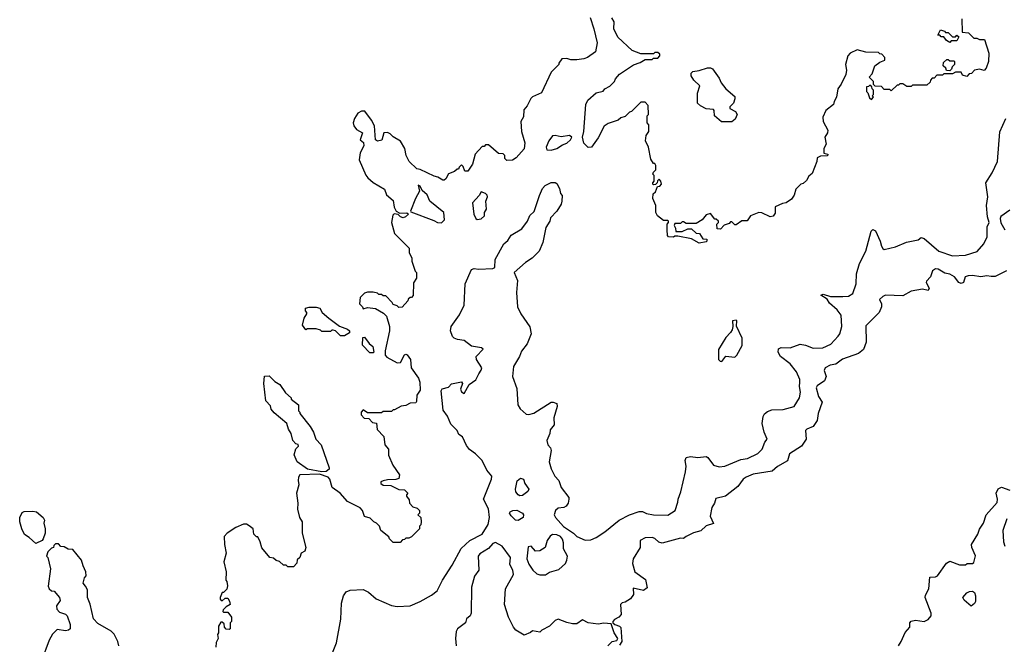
# Model space of a CAD drawing. Extents: x 1861455 to 2058065, y 200073 to 437907.
# Tile 194 of 256: x 1890532 to 1897449, y 299555 to 303939. Entities that reach past the tile are written whole.
import ezdxf

# ---------------------------------------------------------------- set-up
doc = ezdxf.new("R2010")
doc.units = 0

msp = doc.modelspace()

# ---------------------------------------------------------------- linework, layer by layer
at = {"layer": '0CON05XD'}
for points in [[(1894540, 303955), (1894565.8, 303875), (1894587.7, 303777.7), (1894576.1, 303713.9), (1894520, 303675), (1894495, 303663.8), (1894445, 303657.5), (1894405, 303657.5), (1894375, 303667.5), (1894340, 303665), (1894320, 303635), (1894320, 303625), (1894265, 303570), (1894197.5, 303425), (1894135, 303397.5), (1894122.5, 303385), (1894097.5, 303335), (1894073, 303307), (1894071.7, 303258.3), (1894052.5, 303225), (1894057.5, 303155), (1894080, 303075), (1894076.4, 303033.6), (1894019.3, 302970.7), (1893995, 302952.5), (1893955, 302950), (1893940, 302965), (1893940, 302985), (1893928.3, 302998.3), (1893895, 303000), (1893825, 303060), (1893805, 303060), (1893795, 303050), (1893781.7, 303048.3), (1893732.5, 302995), (1893713.3, 302925), (1893680, 302875), (1893660, 302875), (1893648.3, 302908.3), (1893635, 302920), (1893620, 302905), (1893615, 302890), (1893605, 302890), (1893587, 302873), (1893545, 302857.5), (1893525, 302822.5), (1893515, 302813.3), (1893505, 302813.3), (1893470, 302835), (1893445, 302840), (1893345, 302887.5), (1893321.7, 302891.7), (1893267.5, 302945), (1893247.5, 302985), (1893237.5, 303035), (1893206.4, 303086.4), (1893155, 303117.5), (1893135, 303137.5), (1893115, 303147.5), (1893090, 303145), (1893076.4, 303093.6)], [(1897150, 303945), (1897151.7, 303851.7), (1897197, 303847), (1897235, 303810), (1897255, 303810), (1897275, 303800), (1897310, 303800), (1897340, 303705), (1897337.5, 303645), (1897321.7, 303598.3), (1897307, 303583), (1897275, 303592.5), (1897240, 303585), (1897218.3, 303561.7), (1897201.7, 303558.3), (1897185, 303540), (1897155, 303550), (1897145, 303570), (1897105, 303570), (1897085, 303560), (1897025, 303560), (1897015, 303550), (1896975, 303550), (1896955, 303530), (1896941.7, 303528.3), (1896930, 303515), (1896928.3, 303501.7), (1896905, 303480), (1896805, 303480), (1896795, 303470), (1896765, 303470), (1896735, 303490), (1896715, 303490), (1896705, 303480), (1896695, 303480), (1896655, 303440), (1896645, 303450), (1896605, 303450), (1896585, 303470), (1896541.7, 303471.7), (1896530, 303485), (1896530, 303505), (1896500, 303535), (1896521.7, 303558.3), (1896540, 303615), (1896575, 303640), (1896610, 303655), (1896610, 303675), (1896588.3, 303698.3), (1896575, 303700), (1896565, 303710), (1896475, 303712.5), (1896415, 303727.5), (1896365, 303703.3), (1896348.8, 303685), (1896333.8, 303625), (1896340, 303585), (1896336.7, 303555), (1896303.6, 303486.4), (1896280, 303455), (1896270, 303395), (1896252.5, 303365), (1896250, 303345), (1896195, 303302.5), (1896173.3, 303255), (1896177.5, 303225), (1896210, 303165), (1896207.5, 303145), (1896187.5, 303115), (1896197.5, 303065), (1896180, 303035), (1896181.7, 303001.7), (1896210, 302995), (1896207, 302983), (1896158.3, 302981.7), (1896135, 302970), (1896132.5, 302945), (1896099.3, 302860.7), (1896075, 302840), (1896059.3, 302810.7), (1896035, 302790), (1896020, 302785), (1895985, 302750), (1895971.7, 302708.3), (1895955, 302680), (1895917, 302653), (1895891.7, 302648.3), (1895840, 302625), (1895839.3, 302580.7), (1895825, 302560), (1895805, 302556.7), (1895745, 302583.8), (1895723.9, 302586.1), (1895665, 302562.5), (1895641.7, 302528.3), (1895605, 302526.7), (1895565, 302500), (1895555, 302500), (1895535, 302520), (1895525, 302520), (1895515, 302510), (1895481.7, 302498.3), (1895455, 302470), (1895431.7, 302471.7), (1895430, 302505), (1895440, 302515), (1895440, 302525), (1895425, 302540), (1895415, 302540), (1895385, 302580), (1895355, 302570), (1895326.4, 302533.6), (1895285, 302510), (1895215, 302510), (1895195, 302520), (1895185, 302520), (1895175, 302510), (1895135, 302510), (1895130, 302495), (1895140, 302475), (1895141.7, 302451.7), (1895185, 302452.5), (1895225, 302472.5), (1895251.7, 302471.7), (1895285, 302440), (1895308.3, 302438.3), (1895331.7, 302401.7), (1895358.3, 302398.3), (1895360, 302385), (1895355, 302380), (1895305, 302370), (1895251.7, 302401.7), (1895155, 302420), (1895135, 302420), (1895125, 302412.5), (1895090, 302415), (1895082.5, 302425), (1895080, 302465), (1895080, 302505), (1895090, 302515), (1895090, 302525), (1895085, 302530), (1895055, 302530), (1895011.7, 302561.7), (1895000, 302585), (1895000, 302635), (1894980, 302685), (1894983, 302717), (1894998.3, 302731.7), (1895011.7, 302768.3), (1895028.3, 302771.7), (1895040, 302785), (1895037, 302807), (1895025, 302820), (1895011.7, 302808.3), (1895010, 302795), (1894998.3, 302781.7), (1894985, 302780), (1894980, 302785), (1894980, 302795), (1894990, 302805), (1894990, 302845), (1894980, 302855), (1894985, 302870), (1895000, 302885), (1895000, 302915), (1894995, 302930), (1894985, 302930), (1894965, 302960), (1894950, 303045), (1894928.3, 303088.3), (1894933, 303127), (1894952.5, 303155), (1894951.7, 303201.7), (1894940, 303215), (1894940, 303265), (1894950, 303275), (1894947, 303337), (1894925, 303360), (1894895, 303360), (1894830, 303295), (1894815, 303290), (1894785, 303260), (1894755, 303250), (1894737, 303233), (1894665, 303210), (1894637, 303193), (1894595, 303110), (1894550, 303045), (1894525, 303042.5), (1894495, 303072.5), (1894486.2, 303115), (1894495.8, 303154.2), (1894510, 303345), (1894522.5, 303375), (1894582.5, 303425), (1894631.7, 303438.3), (1894642.5, 303455), (1894678.3, 303471.7), (1894710, 303505), (1894717.5, 303525), (1894745, 303557.5), (1894845, 303623.3), (1894891.7, 303638.3), (1894925, 303660), (1894975, 303660), (1894985, 303670), (1895015, 303670), (1895030, 303685), (1895028.3, 303698.3), (1895015, 303710), (1894995, 303710), (1894985, 303700), (1894895, 303700), (1894835, 303722.5), (1894735, 303817.5), (1894706.2, 303875), (1894707.5, 303925), (1894692.4, 303952.4)], [(1897065, 303780), (1897043.6, 303793.6), (1897025, 303820), (1897005, 303820), (1896995, 303830), (1896981.7, 303831.7), (1897001.7, 303868.3), (1897028.3, 303858.3), (1897035, 303850), (1897055, 303850), (1897085, 303820), (1897105, 303820), (1897115, 303830), (1897128.3, 303818.3), (1897115, 303790), (1897075, 303790), (1897065, 303780)], [(1897065, 303580), (1897041.7, 303581.7), (1897038.3, 303598.3), (1897020, 303615), (1897021.7, 303638.3), (1897045, 303660), (1897055, 303660), (1897065, 303650), (1897095, 303650), (1897100, 303645), (1897100, 303625), (1897081.7, 303608.3), (1897078.3, 303591.7), (1897065, 303580)], [(1895461.7, 303221.7), (1895413.9, 303263.9), (1895411.7, 303301.7), (1895405, 303310), (1895353.6, 303313.6), (1895313.9, 303333.9), (1895293.6, 303353.6), (1895293, 303423), (1895310, 303475), (1895267.5, 303515), (1895250, 303545), (1895250, 303565), (1895260, 303575), (1895305, 303582.5), (1895365, 303602.5), (1895385, 303602.5), (1895400, 303595), (1895445, 303530), (1895460, 303495), (1895493.6, 303453.6), (1895555, 303400), (1895556.4, 303383.6), (1895547, 303353), (1895521.7, 303328.3), (1895520, 303315), (1895560, 303295), (1895572.5, 303275), (1895558.3, 303241.7), (1895535, 303222.5), (1895461.7, 303221.7)], [(1896515, 303380), (1896530, 303395), (1896520, 303405), (1896530, 303415), (1896530, 303445), (1896520, 303455), (1896518.3, 303468.3), (1896505, 303480), (1896495, 303470), (1896481.7, 303468.3), (1896480, 303435), (1896490, 303425), (1896501.7, 303391.7), (1896515, 303380)], [(1893076.4, 303093.6), (1893045, 303086.2), (1893031.2, 303095), (1893025.8, 303195), (1893004, 303235), (1892957, 303297), (1892933.6, 303296.4), (1892907, 303283), (1892883.3, 303245), (1892873.8, 303215), (1892878.8, 303195), (1892897.9, 303167.9), (1892940, 303145), (1892923.5, 303095), (1892947.3, 303077.3), (1892950, 303055), (1892923.8, 303005), (1892916.7, 302955), (1892965, 302847.5), (1892978.3, 302828.3), (1893015, 302797.5), (1893095, 302748.8), (1893109.1, 302709.1), (1893155, 302671.2), (1893162.5, 302622.5), (1893176.4, 302596.4), (1893202.5, 302582.5), (1893253, 302583), (1893262.5, 302575), (1893243.3, 302555), (1893225, 302548), (1893207.5, 302555), (1893191.7, 302571.7), (1893163, 302577), (1893153, 302567), (1893143.3, 302515), (1893165, 302437.5), (1893267.5, 302335), (1893267.5, 302305), (1893286.7, 302265), (1893287.5, 302245), (1893310, 302175), (1893320, 302165), (1893320, 302125), (1893298.3, 302091.7), (1893296.7, 302003.3), (1893285, 301990), (1893275, 301990), (1893261.7, 301978.3), (1893260, 301965), (1893218.3, 301921.7), (1893195, 301920), (1893185, 301930), (1893155, 301940), (1893150, 301955), (1893105, 302000), (1893085, 302000), (1893075, 302010), (1893055, 302010), (1893045, 302020), (1893015, 302027.5), (1892975, 302027.5), (1892955, 302020), (1892925, 301990), (1892920, 301945), (1892940, 301925), (1892945, 301910), (1892975, 301920), (1893031.7, 301911.7), (1893088.8, 301878.8), (1893108.6, 301858.6), (1893131.2, 301785), (1893131.2, 301755), (1893100, 301615), (1893100, 301585), (1893111.7, 301571.7), (1893185, 301530), (1893206.4, 301533.6), (1893235, 301587.5), (1893245, 301592.5), (1893255, 301587.5), (1893277.5, 301555), (1893282.5, 301495), (1893333.9, 301423.9), (1893343.3, 301395), (1893345, 301340), (1893323.3, 301305), (1893320.7, 301259.3), (1893315, 301250), (1893275, 301247.5), (1893245, 301232.5), (1893213, 301227), (1893165, 301200), (1893155, 301200), (1893145, 301190), (1893085, 301190), (1893075, 301180), (1892975, 301180), (1892945, 301200), (1892930, 301185), (1892930, 301165), (1892951.7, 301141.7), (1892985, 301140), (1893011.7, 301111.7), (1893038.3, 301108.3), (1893043, 301063), (1893090, 301015), (1893097.5, 300955), (1893122.5, 300925), (1893123.6, 300883.6), (1893153, 300813), (1893200, 300745), (1893195, 300720), (1893175, 300712.5), (1893115, 300710), (1893085, 300702.5), (1893070, 300695), (1893070, 300685), (1893085, 300673.3), (1893140.5, 300670.5), (1893195, 300642.5), (1893235, 300640), (1893260, 300615), (1893250, 300605), (1893250, 300595), (1893268.3, 300568.3), (1893270, 300545), (1893295, 300520), (1893325, 300510), (1893340, 300495), (1893340, 300475), (1893330, 300465), (1893350, 300445), (1893352.5, 300415), (1893350, 300395), (1893340, 300385), (1893340, 300365), (1893285, 300310), (1893265, 300300), (1893245, 300300), (1893235, 300290), (1893221.7, 300288.3), (1893205, 300270), (1893155, 300270), (1893130, 300295), (1893125, 300310), (1893070, 300355), (1893060, 300385), (1893040, 300405), (1893020, 300415), (1892995, 300440), (1892955, 300452.5), (1892940, 300495), (1892923, 300513), (1892835, 300557.5), (1892782.5, 300615), (1892727.5, 300655), (1892710, 300715), (1892698.3, 300728.3), (1892638.8, 300748.8), (1892500, 300745), (1892490.7, 300729.3), (1892487.5, 300705), (1892493.3, 300675), (1892477.5, 300615), (1892486.7, 300545), (1892483.3, 300505), (1892497.5, 300445), (1892517.5, 300415), (1892517.5, 300335), (1892542.5, 300235), (1892535, 300210), (1892510, 300195), (1892500, 300165), (1892481.7, 300148.3), (1892480, 300125), (1892455, 300100), (1892415, 300100), (1892405, 300110), (1892385, 300110), (1892357, 300137), (1892335, 300142.5), (1892315, 300160), (1892290, 300165), (1892233, 300233), (1892222.5, 300275), (1892205, 300310), (1892195, 300310), (1892178.3, 300328.3), (1892172.5, 300365), (1892145, 300387.5), (1892125, 300397.5), (1892105, 300397.5), (1892050, 300375), (1891990, 300335), (1891968.3, 300311.7), (1891970, 300255), (1891982.5, 300195), (1891967.5, 300135), (1891982.5, 300065), (1891980, 300005), (1891987, 299997), (1891992.5, 299965), (1891988.3, 299941.7), (1891965, 299920), (1891955, 299920), (1891940, 299885), (1891941.7, 299871.7), (1891955, 299860), (1891975, 299880), (1891995, 299880), (1892007, 299857), (1892010, 299835), (1891981.7, 299818.3), (1891961.7, 299798.3), (1891960, 299785), (1891965, 299780), (1891995, 299780), (1892020, 299745), (1892020, 299715), (1892010, 299705), (1892010, 299665), (1892005, 299660), (1891981.7, 299661.7), (1891970, 299675), (1891968.3, 299698.3), (1891955, 299710), (1891945, 299710), (1891928.3, 299681.7), (1891930, 299635), (1891922.5, 299625), (1891927.5, 299595), (1891913, 299567), (1891910, 299535)], [(1892675, 299362.5), (1892758.8, 299565), (1892787.7, 299732.3), (1892794, 299845), (1892806.7, 299896.7), (1892825.7, 299924.3), (1892854.3, 299935.7), (1892945, 299940.8), (1892981.7, 299921.7), (1893037.5, 299875), (1893145, 299828.8), (1893185, 299820), (1893275, 299826.2), (1893345, 299856.7), (1893425, 299900.8), (1893465, 299930), (1893502.5, 300005), (1893569.7, 300110.3), (1893632.8, 300227.2), (1893695, 300284.4), (1893781.1, 300328.9), (1893823.6, 300396.4), (1893832.2, 300445), (1893826.4, 300506.4), (1893790, 300575), (1893846, 300715), (1893848, 300735), (1893815, 300776.7), (1893781.2, 300845), (1893735, 300892), (1893693.2, 300923.2), (1893671.7, 300951.7), (1893642.4, 301012.4), (1893617.9, 301027.9), (1893604.3, 301055), (1893561.4, 301101.4), (1893537.4, 301157.4), (1893507.7, 301197.7), (1893493.3, 301335), (1893500.5, 301349.5), (1893545, 301361.2), (1893565.5, 301384.5), (1893635, 301397.1), (1893644, 301385), (1893628.6, 301345), (1893635, 301328), (1893655, 301316.7), (1893690.6, 301379.4), (1893737.5, 301412.5), (1893756.5, 301453.5), (1893775, 301478.8), (1893778.9, 301495), (1893742.2, 301555), (1893737.8, 301575), (1893787.3, 301627.3), (1893776.1, 301636.1), (1893705, 301648.9), (1893655, 301688.6), (1893607.5, 301695), (1893584, 301705), (1893572.9, 301715), (1893558, 301755), (1893564.2, 301785), (1893622.1, 301867.9), (1893654.1, 301935.9), (1893661.2, 302085), (1893705, 302187.1), (1893725, 302193.3), (1893755, 302189.2), (1893855, 302194), (1893869.2, 302200.8), (1893873.5, 302255), (1893934, 302365), (1893960.3, 302389.7), (1893985, 302425.8), (1894058.6, 302471.4), (1894098.8, 302525), (1894116.7, 302565), (1894147.3, 302592.7), (1894184.3, 302705), (1894205.8, 302755), (1894223.8, 302775), (1894265, 302796), (1894295, 302796.7), (1894305, 302790), (1894324, 302755), (1894330.5, 302720.5), (1894342.5, 302705), (1894341.2, 302665), (1894335.7, 302644.3), (1894305.8, 302595), (1894261.4, 302548.6), (1894255.8, 302525), (1894228.3, 302481.7), (1894207.1, 302375), (1894180.6, 302315), (1894131.2, 302265), (1894084.4, 302235.6), (1894006.7, 302165), (1894028.3, 302108.3), (1894022.5, 302025), (1894029.2, 301925), (1894053.8, 301873.8), (1894115, 301784.2), (1894125.3, 301735), (1894097.6, 301665), (1894057.4, 301612.6), (1894043.5, 301576.5), (1894001.8, 301505), (1893994.5, 301435), (1894025, 301350), (1894030.8, 301235), (1894047.9, 301207.9), (1894091.2, 301171.2), (1894108.3, 301168.3), (1894145, 301177.5), (1894265, 301253.8), (1894280, 301255), (1894306.7, 301245), (1894308, 301225), (1894283.8, 301145), (1894287.5, 301095), (1894258.3, 301061.7), (1894255.6, 301034.4), (1894236.2, 300985), (1894243.3, 300955), (1894260, 300935), (1894266.2, 300915), (1894251.2, 300835), (1894266.1, 300786.1), (1894291.2, 300735), (1894320, 300705), (1894336.7, 300655), (1894390, 300585), (1894390, 300575), (1894384, 300545), (1894370.8, 300525), (1894355, 300515.7), (1894315, 300510.6), (1894297.1, 300495), (1894287.9, 300465), (1894295.5, 300445), (1894351.4, 300381.3), (1894422.5, 300335), (1894445, 300311.8), (1894505, 300285.7), (1894545, 300288), (1894582.5, 300305), (1894642.5, 300345), (1894743.9, 300426.1), (1894815, 300463.3), (1894885, 300486.7), (1894906.4, 300486.4), (1894935, 300473.3), (1894985, 300463.8), (1895085, 300462.5), (1895136.4, 300493.6), (1895156.4, 300553.6), (1895156.7, 300575), (1895176.2, 300625), (1895210, 300765), (1895214, 300805), (1895206, 300845), (1895215, 300866.2), (1895245, 300872.5), (1895295, 300865.7), (1895354.2, 300874.2), (1895366.8, 300866.8), (1895405, 300813.3), (1895445, 300801.2), (1895485, 300806.7), (1895597.7, 300852.3), (1895645, 300860), (1895717.5, 300895), (1895747.5, 300925), (1895766.4, 300973.6), (1895782.5, 300995), (1895761.2, 301045), (1895748, 301105), (1895755.9, 301154.1), (1895765, 301172.5), (1895785, 301190), (1895815, 301201.2), (1895895, 301204), (1895972.5, 301225), (1896010, 301285), (1896018, 301325), (1896010, 301365), (1896012, 301395), (1896012, 301415), (1895988.3, 301468.3), (1895943.8, 301525), (1895875.8, 301575), (1895861.2, 301605), (1895861.7, 301628.3), (1895882, 301638), (1895945, 301635.6), (1896015, 301661.4), (1896052.5, 301655), (1896105, 301634.2), (1896175, 301635.8), (1896229.1, 301660.9), (1896281.7, 301718.3), (1896293.3, 301735), (1896308, 301785), (1896301.9, 301865), (1896275, 301904), (1896219.8, 301949.8), (1896205, 301976.7), (1896160, 302005), (1896177.5, 302012.5), (1896227.5, 301997.5), (1896315, 301995.8), (1896355, 301998.8), (1896385, 302016.7), (1896408.6, 302085), (1896410, 302155), (1896432.7, 302227.3), (1896475.7, 302315), (1896512.5, 302455), (1896525, 302467.5), (1896545, 302457.5), (1896576.2, 302385), (1896585, 302350), (1896595, 302332.5), (1896605, 302327.5), (1896685, 302344), (1896762.7, 302377.3), (1896842.5, 302395), (1896865, 302411.2), (1896885, 302402.5), (1896988.8, 302315), (1897085, 302281.2), (1897175, 302286.2), (1897258.6, 302311.4), (1897306, 302365), (1897328, 302415), (1897328.1, 302485), (1897342.7, 302515), (1897331.8, 302555), (1897324, 302635), (1897333.1, 302695), (1897318.8, 302795), (1897364.5, 302865), (1897401.9, 302945), (1897417.3, 303152.7), (1897460, 303245)], [(1894265, 303024.3), (1894305.6, 303034.4), (1894345, 303061.2), (1894375, 303073.3), (1894402.5, 303095), (1894410, 303115), (1894395, 303126.7), (1894335, 303117.5), (1894293.6, 303126.4), (1894275, 303123.3), (1894250.3, 303089.7), (1894230, 303045), (1894236.2, 303026.2), (1894265, 303024.3)], [(1893495, 302514.3), (1893516.2, 302535), (1893512.5, 302585), (1893412.5, 302665), (1893395, 302710), (1893360.7, 302740.7), (1893345, 302770), (1893331.7, 302778.3), (1893340, 302735), (1893313.8, 302685), (1893277.5, 302595), (1893280, 302590), (1893440.6, 302530.6), (1893467.5, 302515), (1893495, 302514.3)], [(1893745, 302537.5), (1893775, 302542.5), (1893797, 302563), (1893797.5, 302585), (1893811.7, 302608.3), (1893807.5, 302665), (1893817.5, 302695), (1893817, 302707), (1893805, 302720), (1893775, 302730), (1893760, 302705), (1893712.5, 302655), (1893723.3, 302575), (1893737.5, 302545), (1893745, 302537.5)], [(1897488, 302602), (1897425, 302558.8), (1897420, 302545), (1897425, 302513.3), (1897452.9, 302465)], [(1897463.6, 302176.4), (1897385, 302136), (1897356.7, 302136.7), (1897325, 302142.3), (1897283.5, 302133.5), (1897225, 302142.9), (1897195, 302141.4), (1897173.8, 302135), (1897163.1, 302095), (1897145, 302087.5), (1897128.5, 302095), (1897100, 302135), (1897065, 302152.5), (1897030.9, 302160.9), (1896985, 302188.1), (1896965, 302190), (1896945, 302176.7), (1896930, 302135), (1896901.2, 302105), (1896900.8, 302095), (1896921.4, 302055), (1896915, 302039.2), (1896875, 302047.1), (1896795, 302034.2), (1896735, 302001.9), (1896615, 302006), (1896595, 301997.5), (1896572.5, 301975), (1896586.7, 301945), (1896586.7, 301925), (1896568.8, 301885), (1896475, 301790), (1896478.6, 301675), (1896458.6, 301625), (1896424.6, 301595.4), (1896312.6, 301557.4), (1896265, 301522.5), (1896225, 301514), (1896190, 301495), (1896183.3, 301476.7), (1896196.9, 301435), (1896186.1, 301403.9), (1896135, 301368.9), (1896128.2, 301355), (1896144.7, 301294.7), (1896168.5, 301255), (1896140.5, 301175), (1896134.2, 301125), (1896105, 301083.8), (1896062.5, 301065), (1896053.3, 301055), (1896058, 300995), (1896023.3, 300946.7), (1895938.8, 300891.2), (1895925, 300844), (1895855, 300803.3), (1895818.3, 300771.7), (1895685, 300748.9), (1895635, 300728.9), (1895614.3, 300715), (1895576.5, 300663.5), (1895490.6, 300595), (1895421.9, 300578.1), (1895414.1, 300545), (1895395.3, 300515), (1895381.6, 300455), (1895406, 300404), (1895355, 300387.8), (1895318.1, 300351.9), (1895265, 300337.9), (1895215, 300310.9), (1895195, 300297.5), (1895175, 300301.2), (1895045, 300266), (1895021.4, 300271.4), (1894995, 300298), (1894975, 300305.7), (1894925, 300302), (1894890, 300285), (1894890.8, 300235), (1894842.5, 300155), (1894836.4, 300123.6), (1894854.1, 300064.1), (1894929.3, 300009.3), (1894939.2, 299950.8), (1894915, 299932), (1894841.7, 299948.3), (1894843.3, 299905), (1894823.3, 299875), (1894785, 299850), (1894763.9, 299846.1), (1894752.5, 299835), (1894757.5, 299765), (1894740, 299745), (1894710.7, 299729.3), (1894700, 299715), (1894700, 299705), (1894713.3, 299693.3), (1894745, 299683.3), (1894755, 299672.5), (1894761.4, 299575), (1894745, 299550)], [(1892815, 301720), (1892785, 301720), (1892750, 301755), (1892735, 301760), (1892725, 301760), (1892715, 301750), (1892655, 301750), (1892645, 301760), (1892615, 301770), (1892555, 301770), (1892541.7, 301761.7), (1892520, 301795), (1892530, 301845), (1892550, 301875), (1892550, 301885), (1892540, 301895), (1892540, 301915), (1892565, 301922.5), (1892615, 301922.5), (1892640, 301915), (1892657.5, 301885), (1892703.6, 301843.6), (1892778, 301788), (1892835, 301766.7), (1892850, 301755), (1892848.3, 301741.7), (1892815, 301720)], [(1895465, 301540), (1895493, 301577), (1895555, 301570), (1895570, 301585), (1895606.4, 301653.6), (1895606.7, 301705), (1895568.3, 301788.3), (1895570, 301825), (1895565, 301830), (1895540, 301825), (1895542.5, 301785), (1895536.7, 301763.3), (1895526.4, 301743.6), (1895491.7, 301708.3), (1895440, 301625), (1895440, 301555), (1895451.7, 301541.7), (1895465, 301540)], [(1893015, 301600), (1892991.7, 301601.7), (1892940, 301655), (1892941.7, 301708.3), (1892955, 301710), (1892987, 301667), (1893012.5, 301645), (1893020, 301605), (1893015, 301600)], [(1892655, 300766.7), (1892555, 300783.8), (1892482.5, 300835), (1892460, 300885), (1892473, 300927), (1892490, 300945), (1892488.3, 300958.3), (1892471.7, 300961.7), (1892450, 300985), (1892440, 301035), (1892420, 301065), (1892410, 301105), (1892320.7, 301180.7), (1892300, 301205), (1892295, 301230), (1892262.5, 301265), (1892247.5, 301385), (1892251.7, 301438.3), (1892285, 301440), (1892325, 301400), (1892359.3, 301379.3), (1892400.7, 301320.7), (1892440, 301285), (1892440, 301275), (1892490, 301235), (1892490, 301195), (1892500, 301185), (1892500, 301175), (1892572.5, 301085), (1892596.7, 301045), (1892612.5, 300995), (1892650, 300955), (1892707.5, 300795), (1892706.4, 300783.6), (1892685, 300767.5), (1892655, 300766.7)], [(1894045, 300597.8), (1894033.1, 300605), (1894018.6, 300625), (1894015.9, 300644.1), (1894026.4, 300703.6), (1894049.3, 300720.7), (1894071.2, 300715), (1894080, 300685), (1894108.1, 300645), (1894101.1, 300628.9), (1894065, 300600), (1894045, 300597.8)], [(1896706.5, 299545), (1896725, 299576.2), (1896752.8, 299637.2), (1896784.4, 299675), (1896785.6, 299705), (1896795, 299718.6), (1896825, 299725.7), (1896885, 299716), (1896915, 299728.8), (1896934, 299755), (1896934, 299775), (1896893.8, 299885), (1896895, 299900), (1896917.5, 299945), (1896925, 300027.5), (1896965, 300028), (1896980, 300035), (1897043.3, 300125), (1897065, 300140), (1897135, 300112), (1897175, 300112.5), (1897188.3, 300121.7), (1897225, 300122.5), (1897235, 300130), (1897246.1, 300176.1), (1897220, 300235), (1897217.5, 300255), (1897262.2, 300327.8), (1897275.4, 300364.6), (1897303.1, 300405), (1897320.8, 300465), (1897398.7, 300551.3), (1897400, 300575), (1897390.4, 300615), (1897405, 300647.5), (1897428.8, 300658.8), (1897486.4, 300636.4)], [(1890645, 300262.5), (1890600, 300305), (1890567, 300327), (1890547.5, 300365), (1890532.5, 300415), (1890532.5, 300445), (1890550.7, 300479.3), (1890565, 300487.5), (1890625, 300490), (1890650, 300485), (1890696.4, 300446.4), (1890707, 300427), (1890702.5, 300405), (1890712.5, 300365), (1890712.5, 300335), (1890697.5, 300295), (1890690, 300285), (1890645, 300262.5)], [(1894035, 300423.3), (1894015, 300427.5), (1893985, 300457.5), (1893973.3, 300475), (1893976.7, 300485), (1893997.5, 300495), (1894023.7, 300496.3), (1894064.2, 300475), (1894070.8, 300465), (1894068.8, 300445), (1894035, 300423.3)], [(1897466.2, 300435), (1897439.4, 300355), (1897442, 300275), (1897453, 300243)], [(1894225, 300043.3), (1894255, 300061.2), (1894320.7, 300079.3), (1894366.4, 300123.6), (1894375.6, 300145), (1894380, 300175), (1894352, 300225), (1894352.3, 300267.7), (1894345.8, 300294.2), (1894331.5, 300311.5), (1894305, 300324.6), (1894275, 300325.6), (1894259.2, 300315), (1894237.1, 300285), (1894222.5, 300235), (1894185, 300211.2), (1894155, 300210), (1894125, 300244), (1894105, 300240), (1894094.4, 300154.4), (1894107.7, 300117.7), (1894136.7, 300075), (1894165, 300050), (1894185, 300043.3), (1894225, 300043.3)], [(1891230, 299545), (1891222.5, 299575), (1891196.4, 299626.4), (1891175, 299647.5), (1891080.7, 299700.7), (1891052, 299735), (1891027, 299837), (1891008.6, 299885), (1891008.6, 299938.6), (1890993.7, 299963.7), (1890977.5, 299985), (1890988.3, 300021.7), (1891000, 300035), (1890997.5, 300065), (1890977.5, 300105), (1890967, 300147), (1890905, 300220), (1890873, 300223), (1890845, 300240), (1890821.7, 300241.7), (1890805, 300260), (1890785, 300260), (1890771.7, 300248.3), (1890770, 300235), (1890755, 300230), (1890730, 300205), (1890720, 300175), (1890730, 300165), (1890750, 300085), (1890733, 299963), (1890740, 299945), (1890755, 299930), (1890775, 299927.5), (1890811.2, 299885), (1890816.8, 299863.2), (1890790, 299825), (1890792.7, 299802.7), (1890811.3, 299781.3), (1890855, 299767.5), (1890865, 299756), (1890887.9, 299695), (1890887.5, 299665), (1890875, 299653.8), (1890855, 299650.5), (1890795, 299660), (1890763.9, 299626.1), (1890740, 299585), (1890685, 299440)], [(1894663.3, 299545), (1894695, 299574.2), (1894727.1, 299582.9), (1894734, 299595), (1894708.6, 299635), (1894688.3, 299698.3), (1894635, 299703.3), (1894595, 299697.5), (1894526.2, 299706.2), (1894485, 299727.5), (1894445, 299700), (1894415, 299700), (1894375, 299707.5), (1894315, 299732.5), (1894295, 299722.5), (1894255, 299682.5), (1894200, 299655), (1894185, 299640), (1894135, 299650), (1894121.7, 299638.3), (1894075, 299620), (1894017.5, 299655), (1894001.2, 299675), (1893966, 299745), (1893938.8, 299835), (1893945.8, 299945), (1894000.8, 300045), (1893995.8, 300075.8), (1893974.4, 300115.6), (1893980, 300165), (1893921.4, 300245), (1893875, 300269.4), (1893855, 300261.9), (1893825, 300227.8), (1893765, 300190), (1893751.9, 300175), (1893758.1, 300075), (1893727.1, 300032.9), (1893706.7, 299956.7), (1893704.3, 299775), (1893696, 299755), (1893671.1, 299735), (1893663.8, 299705), (1893606.8, 299663.2), (1893599.2, 299645), (1893594.3, 299595.7), (1893598.6, 299545)], [(1897215, 299822.5), (1897166.7, 299865), (1897157.5, 299885), (1897185, 299917.5), (1897205, 299926.7), (1897225, 299927.5), (1897238.3, 299918.3), (1897246.4, 299896.4), (1897247.5, 299855), (1897239.3, 299840.7), (1897215, 299822.5)]]:
    msp.add_lwpolyline(points, dxfattribs=at)

doc.saveas('drawing.dxf')
